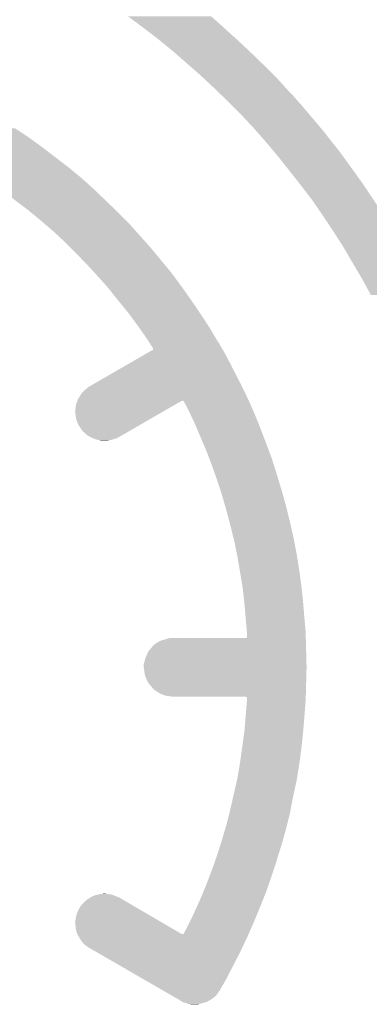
# Model space of a CAD drawing. Extents: x -1.3 to 24.2, y -3.9 to 39.2.
# Tile 23 of 34: x 13.5 to 15.5, y 13.3 to 19. Entities that reach past the tile are written whole.
import ezdxf

# ---------------------------------------------------------------- set-up
doc = ezdxf.new("R2010")
doc.units = 0
doc.layers.add('PRESSURE_24_CLICK_V100_GTO', color=14, linetype='CONTINUOUS')

msp = doc.modelspace()

# ---------------------------------------------------------------- linework, layer by layer
at = {"layer": 'PRESSURE_24_CLICK_V100_GTO'}
for points in [[(14.150344, 18.97888), (14.09192, 19.02206), (14.623506, 18.97888), (14.574158, 19.02206)], [(14.152878, 18.978858), (14.150344, 18.97888), (14.623532, 18.978858), (14.623506, 18.97888)], [(14.152888, 18.976336), (14.152878, 18.978858), (14.626414, 18.976336), (14.623532, 18.978858)], [(14.166852, 18.96618), (14.152888, 18.976336), (14.63802, 18.96618), (14.626414, 18.976336)], [(14.18082, 18.95602), (14.166852, 18.96618), (14.649104, 18.95602), (14.63802, 18.96618)], [(14.240608, 18.9103), (14.18082, 18.95602), (14.69898, 18.9103), (14.649104, 18.95602)], [(14.26386, 18.89252), (14.240608, 18.9103), (14.7193, 18.89252), (14.69898, 18.9103)], [(14.26718, 18.88998), (14.26386, 18.89252), (14.72201, 18.88998), (14.7193, 18.89252)], [(14.351, 18.8214), (14.26718, 18.88998), (14.795162, 18.8214), (14.72201, 18.88998)], [(14.356806, 18.81632), (14.351, 18.8214), (14.80058, 18.81632), (14.795162, 18.8214)], [(14.443892, 18.74012), (14.356806, 18.81632), (14.87932, 18.74012), (14.80058, 18.81632)], [(14.51356, 18.67916), (14.443892, 18.74012), (14.94028, 18.67916), (14.87932, 18.74012)], [(14.532568, 18.66138), (14.51356, 18.67916), (14.95806, 18.66138), (14.94028, 18.67916)], [(14.5923, 18.6055), (14.532568, 18.66138), (15.008702, 18.6055), (14.95806, 18.66138)], [(14.618548, 18.5801), (14.5923, 18.6055), (15.03172, 18.5801), (15.008702, 18.6055)], [(14.634296, 18.56486), (14.618548, 18.5801), (15.04696, 18.56486), (15.03172, 18.5801)], [(14.67104, 18.5293), (14.634296, 18.56486), (15.078418, 18.5293), (15.04696, 18.56486)], [(14.70152, 18.49882), (14.67104, 18.5293), (15.10538, 18.49882), (15.078418, 18.5293)], [(14.74724, 18.4531), (14.70152, 18.49882), (15.144174, 18.4531), (15.10538, 18.49882)], [(14.782882, 18.415), (14.74724, 18.4531), (15.1765, 18.415), (15.144174, 18.4531)], [(14.8209, 18.37436), (14.782882, 18.415), (15.210888, 18.37436), (15.1765, 18.415)], [(12.80668, 18.33372), (12.7254, 18.37182), (13.494656, 18.33372), (13.4366, 18.37182)], [(14.843126, 18.34896), (14.8209, 18.37436), (15.23238, 18.34896), (15.210888, 18.37436)], [(12.84021, 18.31848), (12.80668, 18.33372), (13.517878, 18.31848), (13.494656, 18.33372)], [(12.890502, 18.29562), (12.84021, 18.31848), (13.549052, 18.29562), (13.517878, 18.31848)], [(12.923516, 18.277842), (12.890502, 18.29562), (13.573296, 18.277842), (13.549052, 18.29562)], [(14.869796, 18.31848), (14.843126, 18.34896), (15.25524, 18.31848), (15.23238, 18.34896)], [(14.89202, 18.29308), (14.869796, 18.31848), (15.275412, 18.29308), (15.25524, 18.31848)], [(14.943456, 18.23212), (14.89202, 18.29308), (15.32382, 18.23212), (15.275412, 18.29308)], [(12.86332, 18.14576), (12.931136, 18.2626), (13.74648, 18.14576), (13.59408, 18.2626)], [(12.926038, 18.27784), (12.923516, 18.277842), (13.573298, 18.27784), (13.573296, 18.277842)], [(12.92606, 18.275322), (12.926038, 18.27784), (13.576732, 18.275322), (13.573298, 18.27784)], [(12.928578, 18.2753), (12.92606, 18.275322), (13.576762, 18.2753), (13.576732, 18.275322)], [(12.9286, 18.272782), (12.928578, 18.2753), (13.580196, 18.272782), (13.576762, 18.2753)], [(12.931118, 18.27276), (12.9286, 18.272782), (13.580226, 18.27276), (13.580196, 18.272782)], [(12.93114, 18.262604), (12.931118, 18.27276), (13.594076, 18.262604), (13.580226, 18.27276)], [(12.931136, 18.2626), (12.93114, 18.262604), (13.59408, 18.2626), (13.594076, 18.262604)], [(14.9606, 18.2118), (14.943456, 18.23212), (15.338496, 18.2118), (15.32382, 18.23212)], [(15.017078, 18.14068), (14.9606, 18.2118), (15.38986, 18.14068), (15.338496, 18.2118)], [(12.83531, 18.0975), (12.86332, 18.14576), (13.804796, 18.0975), (13.74648, 18.14576)], [(15.02918, 18.12544), (15.017078, 18.14068), (15.400748, 18.12544), (15.38986, 18.14068)], [(15.087216, 18.05178), (15.02918, 18.12544), (15.45337, 18.05178), (15.400748, 18.12544)], [(13.23594, 18.094982), (13.235918, 18.0975), (13.807838, 18.094982), (13.804796, 18.0975)], [(13.241016, 18.09496), (13.23594, 18.094982), (13.807864, 18.09496), (13.807838, 18.094982)], [(13.255868, 18.0848), (13.241016, 18.09496), (13.82014, 18.0848), (13.807864, 18.09496)], [(13.28928, 18.06194), (13.255868, 18.0848), (13.845744, 18.06194), (13.82014, 18.0848)], [(13.347338, 18.0213), (13.28928, 18.06194), (13.89126, 18.0213), (13.845744, 18.06194)], [(13.36548, 18.0086), (13.347338, 18.0213), (13.90445, 18.0086), (13.89126, 18.0213)], [(13.5128, 17.89684), (13.36548, 18.0086), (14.020508, 17.89684), (13.90445, 18.0086)], [(15.087236, 18.051754), (15.087216, 18.05178), (15.4559, 18.051754), (15.45337, 18.05178)], [(15.089222, 18.049234), (15.087236, 18.051754), (15.455904, 18.049234), (15.4559, 18.051754)], [(15.09522, 18.04162), (15.089222, 18.049234), (15.460982, 18.04162), (15.455904, 18.049234)], [(15.16126, 17.95526), (15.09522, 18.04162), (15.518556, 17.95526), (15.460982, 18.04162)], [(15.22222, 17.866362), (15.16126, 17.95526), (15.57782, 17.866362), (15.518556, 17.95526)], [(13.522078, 17.88922), (13.5128, 17.89684), (14.02842, 17.88922), (14.020508, 17.89684)], [(13.58392, 17.83842), (13.522078, 17.88922), (14.07922, 17.83842), (14.02842, 17.88922)], [(13.604664, 17.82064), (13.58392, 17.83842), (14.097, 17.82064), (14.07922, 17.83842)], [(15.22222, 17.86636), (15.22222, 17.866362), (15.577822, 17.86636), (15.57782, 17.866362)], [(15.28318, 17.77492), (15.22222, 17.86636), (15.632192, 17.77492), (15.577822, 17.86636)], [(13.65504, 17.77746), (13.604664, 17.82064), (14.135554, 17.77746), (14.097, 17.82064)], [(13.72362, 17.71396), (13.65504, 17.77746), (14.19225, 17.71396), (14.135554, 17.77746)], [(15.3416, 17.68348), (15.28318, 17.77492), (15.68656, 17.68348), (15.632192, 17.77492)], [(13.75918, 17.6784), (13.72362, 17.71396), (14.224, 17.6784), (14.19225, 17.71396)], [(13.78966, 17.64792), (13.75918, 17.6784), (14.249226, 17.64792), (14.224, 17.6784)], [(15.344564, 17.6784), (15.3416, 17.68348), (15.68958, 17.6784), (15.68656, 17.68348)], [(15.39494, 17.59204), (15.344564, 17.6784), (15.737306, 17.59204), (15.68958, 17.6784)], [(13.85316, 17.58188), (13.78966, 17.64792), (14.30388, 17.58188), (14.249226, 17.64792)], [(13.900198, 17.53108), (13.85316, 17.58188), (14.34592, 17.53108), (14.30388, 17.58188)], [(15.400982, 17.58188), (15.39494, 17.59204), (15.74292, 17.58188), (15.737306, 17.59204)], [(15.45082, 17.49806), (15.400982, 17.58188), (15.787036, 17.49806), (15.74292, 17.58188)], [(13.91666, 17.5133), (13.900198, 17.53108), (14.35896, 17.5133), (14.34592, 17.53108)], [(13.96859, 17.45488), (13.91666, 17.5133), (14.4018, 17.45488), (14.35896, 17.5133)], [(15.457686, 17.48536), (15.45082, 17.49806), (15.79372, 17.48536), (15.787036, 17.49806)], [(13.97762, 17.44472), (13.96859, 17.45488), (14.409012, 17.44472), (14.4018, 17.45488)], [(14.032012, 17.37614), (13.97762, 17.44472), (14.45768, 17.37614), (14.409012, 17.44472)], [(15.50162, 17.40408), (15.457686, 17.48536), (15.833318, 17.40408), (15.79372, 17.48536)], [(14.03604, 17.37106), (14.032012, 17.37614), (14.461122, 17.37106), (14.45768, 17.37614)], [(14.09446, 17.29994), (14.03604, 17.37106), (14.5093, 17.29994), (14.461122, 17.37106)], [(14.096324, 17.2974), (14.09446, 17.29994), (14.51102, 17.2974), (14.5093, 17.29994)], [(14.15034, 17.22374), (14.096324, 17.2974), (14.55936, 17.22374), (14.51102, 17.2974)], [(14.155674, 17.21612), (14.15034, 17.22374), (14.56436, 17.21612), (14.55936, 17.22374)], [(14.20368, 17.147538), (14.155674, 17.21612), (14.605082, 17.147538), (14.56436, 17.21612)], [(14.211704, 17.134838), (14.20368, 17.147538), (14.612622, 17.134838), (14.605082, 17.147538)], [(14.21331, 17.132294), (14.211704, 17.134838), (14.61516, 17.132294), (14.612622, 17.134838)], [(14.214916, 17.129754), (14.21331, 17.132294), (14.615166, 17.129754), (14.61516, 17.132294)], [(14.218122, 17.124676), (14.214916, 17.129754), (14.620242, 17.124676), (14.615166, 17.129754)], [(14.224538, 17.11452), (14.218122, 17.124676), (14.625322, 17.11452), (14.620242, 17.124676)], [(14.226146, 17.111974), (14.224538, 17.11452), (14.62786, 17.111974), (14.625322, 17.11452)], [(14.227748, 17.10944), (14.226146, 17.111974), (14.627882, 17.10944), (14.62786, 17.111974)], [(14.227762, 17.109418), (14.227748, 17.10944), (14.6304, 17.109418), (14.627882, 17.10944)], [(14.230956, 17.10436), (14.227762, 17.109418), (14.630422, 17.10436), (14.6304, 17.109418)], [(14.23097, 17.104338), (14.230956, 17.10436), (14.63294, 17.104338), (14.630422, 17.10436)], [(14.232564, 17.101816), (14.23097, 17.104338), (14.632942, 17.101816), (14.63294, 17.104338)], [(14.234158, 17.09929), (14.232564, 17.101816), (14.634406, 17.09929), (14.632942, 17.101816)], [(14.236678, 17.09928), (14.234158, 17.09929), (14.634412, 17.09928), (14.634406, 17.09929)], [(14.2367, 17.089126), (14.236678, 17.09928), (14.64029, 17.089126), (14.634412, 17.09928)], [(13.888532, 16.88592), (14.17884, 17.05356), (14.74724, 16.88592), (14.66088, 17.05356)], [(14.17884, 17.05356), (14.231624, 17.08404), (14.66088, 17.05356), (14.643234, 17.08404)], [(14.231624, 17.08404), (14.23416, 17.084062), (14.643234, 17.08404), (14.643222, 17.084062)], [(14.23416, 17.084062), (14.234166, 17.086586), (14.643222, 17.084062), (14.64176, 17.086586)], [(14.234166, 17.086586), (14.2367, 17.089126), (14.64176, 17.086586), (14.64029, 17.089126)], [(13.850618, 16.860518), (13.853162, 16.863062), (14.759558, 16.860518), (14.758324, 16.863062)], [(13.853162, 16.863062), (13.865862, 16.873222), (14.758324, 16.863062), (14.753398, 16.873222)], [(13.865862, 16.873222), (13.870938, 16.87576), (14.753398, 16.873222), (14.752168, 16.87576)], [(13.870938, 16.87576), (13.888532, 16.88592), (14.752168, 16.87576), (14.74724, 16.88592)], [(13.802362, 16.802102), (13.812518, 16.817338), (14.78788, 16.802102), (14.780492, 16.817338)], [(13.812518, 16.817338), (13.822682, 16.83512), (14.780492, 16.817338), (14.771872, 16.83512)], [(13.822682, 16.83512), (13.83538, 16.84782), (14.771872, 16.83512), (14.765714, 16.84782)], [(13.83538, 16.84782), (13.850618, 16.860518), (14.765714, 16.84782), (14.759558, 16.860518)], [(13.78712, 16.74622), (13.78966, 16.766542), (14.327024, 16.74622), (14.362216, 16.766542)], [(13.78966, 16.766542), (13.79474, 16.78432), (14.362216, 16.766542), (14.393002, 16.78432)], [(13.79474, 16.78432), (13.797278, 16.789398), (14.393002, 16.78432), (14.401796, 16.789398)], [(13.797278, 16.7894), (13.798544, 16.791934), (14.404334, 16.7894), (14.406874, 16.791934)], [(13.797278, 16.789398), (13.797278, 16.7894), (14.401796, 16.789398), (14.404334, 16.7894)], [(13.798544, 16.791934), (13.798548, 16.79194), (14.406874, 16.791934), (14.409414, 16.79194)], [(13.798548, 16.79194), (13.79982, 16.794484), (14.792364, 16.79194), (14.79124, 16.794484)], [(13.79982, 16.794484), (13.799822, 16.797024), (14.79124, 16.794484), (14.79012, 16.797024)], [(13.799822, 16.797024), (13.80236, 16.8021), (14.79012, 16.797024), (14.78788, 16.8021)], [(13.80236, 16.8021), (13.802362, 16.802102), (14.78788, 16.8021), (14.78788, 16.802102)], [(14.411954, 16.789406), (14.409414, 16.79194), (14.793482, 16.789406), (14.792364, 16.79194)], [(14.414478, 16.7894), (14.411954, 16.789406), (14.793484, 16.7894), (14.793482, 16.789406)], [(14.4145, 16.786882), (14.414478, 16.7894), (14.794594, 16.786882), (14.793484, 16.7894)], [(14.417018, 16.78686), (14.4145, 16.786882), (14.794604, 16.78686), (14.794594, 16.786882)], [(14.41704, 16.784326), (14.417018, 16.78686), (14.795722, 16.784326), (14.794604, 16.78686)], [(14.43482, 16.7513), (14.41704, 16.784326), (14.810292, 16.7513), (14.795722, 16.784326)], [(14.452062, 16.71574), (14.43482, 16.7513), (14.82598, 16.71574), (14.810292, 16.7513)], [(13.78458, 16.728442), (13.78712, 16.74622), (14.296238, 16.728442), (14.327024, 16.74622)], [(13.78712, 16.70812), (13.78458, 16.728442), (14.261046, 16.70812), (14.296238, 16.728442)], [(13.78966, 16.690342), (13.78712, 16.70812), (14.23026, 16.690342), (14.261046, 16.70812)], [(14.47546, 16.66748), (14.452062, 16.71574), (14.845284, 16.66748), (14.82598, 16.71574)], [(13.794738, 16.67256), (13.78966, 16.690342), (14.199466, 16.67256), (14.23026, 16.690342)], [(13.79982, 16.65986), (13.794738, 16.67256), (14.177474, 16.65986), (14.199466, 16.67256)], [(13.807438, 16.644624), (13.79982, 16.65986), (14.15109, 16.644624), (14.177474, 16.65986)], [(13.809978, 16.64208), (13.807438, 16.644624), (14.146684, 16.64208), (14.15109, 16.644624)], [(13.81252, 16.637002), (13.809978, 16.64208), (14.13789, 16.637002), (14.146684, 16.64208)], [(13.820138, 16.62684), (13.81252, 16.637002), (14.120292, 16.62684), (14.13789, 16.637002)], [(14.492702, 16.62684), (14.47546, 16.66748), (14.86154, 16.62684), (14.845284, 16.66748)], [(13.822678, 16.621764), (13.820138, 16.62684), (14.111502, 16.621764), (14.120292, 16.62684)], [(13.835374, 16.606528), (13.822678, 16.621764), (14.085118, 16.606528), (14.111502, 16.621764)], [(13.837914, 16.60652), (13.835374, 16.606528), (14.085104, 16.60652), (14.085118, 16.606528)], [(13.850618, 16.593822), (13.837914, 16.60652), (14.063116, 16.593822), (14.085104, 16.60652)], [(13.865858, 16.583662), (13.850618, 16.593822), (14.04552, 16.583662), (14.063116, 16.593822)], [(13.870942, 16.58112), (13.865858, 16.583662), (14.04112, 16.58112), (14.04552, 16.583662)], [(13.876026, 16.578578), (13.870942, 16.58112), (14.036038, 16.578578), (14.04112, 16.58112)], [(13.8811, 16.57604), (13.876026, 16.578578), (14.03223, 16.57604), (14.036038, 16.578578)], [(14.52934, 16.54048), (14.492702, 16.62684), (14.89456, 16.54048), (14.86154, 16.62684)], [(13.887032, 16.573498), (13.8811, 16.57604), (14.02842, 16.573498), (14.03223, 16.57604)], [(13.898878, 16.56842), (13.887032, 16.573498), (14.010642, 16.56842), (14.02842, 16.573498)], [(13.91666, 16.56334), (13.898878, 16.56842), (13.99286, 16.56334), (14.010642, 16.56842)], [(13.926892, 16.560782), (13.91666, 16.56334), (13.97762, 16.560782), (13.99286, 16.56334)], [(13.936978, 16.55826), (13.926892, 16.560782), (13.977598, 16.55826), (13.97762, 16.560782)], [(14.54658, 16.49984), (14.52934, 16.54048), (14.909656, 16.49984), (14.89456, 16.54048)], [(14.565034, 16.45158), (14.54658, 16.49984), (14.92758, 16.45158), (14.909656, 16.49984)], [(14.5796, 16.41348), (14.565034, 16.45158), (14.939556, 16.41348), (14.92758, 16.45158)], [(14.59753, 16.36268), (14.5796, 16.41348), (14.95552, 16.36268), (14.939556, 16.41348)], [(14.61008, 16.32712), (14.59753, 16.36268), (14.966386, 16.32712), (14.95552, 16.36268)], [(14.62816, 16.27124), (14.61008, 16.32712), (14.98346, 16.27124), (14.966386, 16.32712)], [(14.63802, 16.24076), (14.62816, 16.27124), (14.991928, 16.24076), (14.98346, 16.27124)], [(14.655438, 16.1798), (14.63802, 16.24076), (15.00886, 16.1798), (14.991928, 16.24076)], [(14.66342, 16.15186), (14.655438, 16.1798), (15.015846, 16.15186), (15.00886, 16.1798)], [(14.68023, 16.08836), (14.66342, 16.15186), (15.03172, 16.08836), (15.015846, 16.15186)], [(14.68628, 16.0655), (14.68023, 16.08836), (15.0368, 16.0655), (15.03172, 16.08836)], [(14.703426, 15.99692), (14.68628, 16.0655), (15.05204, 15.99692), (15.0368, 16.0655)], [(14.70914, 15.97406), (14.703426, 15.99692), (15.056486, 15.97406), (15.05204, 15.99692)], [(14.722856, 15.90548), (14.70914, 15.97406), (15.06982, 15.90548), (15.056486, 15.97406)], [(14.72692, 15.88516), (14.722856, 15.90548), (15.073116, 15.88516), (15.06982, 15.90548)], [(14.739548, 15.8115), (14.72692, 15.88516), (15.08506, 15.8115), (15.073116, 15.88516)], [(14.74216, 15.79626), (14.739548, 15.8115), (15.087092, 15.79626), (15.08506, 15.8115)], [(14.75232, 15.7353), (14.74216, 15.79626), (15.09522, 15.7353), (15.087092, 15.79626)], [(14.755284, 15.71752), (14.75232, 15.7353), (15.09776, 15.71752), (15.09522, 15.7353)], [(14.7574, 15.70482), (14.755284, 15.71752), (15.099134, 15.70482), (15.09776, 15.71752)], [(14.766432, 15.62354), (14.7574, 15.70482), (15.10792, 15.62354), (15.099134, 15.70482)], [(14.76756, 15.61338), (14.766432, 15.62354), (15.108744, 15.61338), (15.10792, 15.62354)], [(14.774746, 15.52956), (14.76756, 15.61338), (15.11554, 15.52956), (15.108744, 15.61338)], [(14.77518, 15.52448), (14.774746, 15.52956), (15.116002, 15.52448), (15.11554, 15.52956)], [(14.781742, 15.445742), (14.77518, 15.52448), (15.12316, 15.445742), (15.116002, 15.52448)], [(14.78259, 15.43558), (14.781742, 15.445742), (15.12316, 15.43558), (15.12316, 15.445742)], [(14.7828, 15.43304), (14.78259, 15.43558), (15.123228, 15.43304), (15.12316, 15.43558)], [(14.234158, 15.364458), (14.24686, 15.37716), (15.125032, 15.364458), (15.124698, 15.37716)], [(14.24686, 15.37716), (14.262098, 15.387318), (15.124698, 15.37716), (15.124432, 15.387318)], [(14.262098, 15.387318), (14.279882, 15.397482), (15.124432, 15.387318), (15.124164, 15.397482)], [(14.279882, 15.397482), (14.333222, 15.41272), (15.124164, 15.397482), (15.123762, 15.41272)], [(14.333222, 15.41272), (14.775184, 15.412722), (15.123762, 15.41272), (15.123762, 15.412722)], [(14.775184, 15.412722), (14.780262, 15.415266), (15.123762, 15.412722), (15.123696, 15.415266)], [(14.780262, 15.415266), (14.7828, 15.420344), (15.123696, 15.415266), (15.123562, 15.420344)], [(14.7828, 15.420344), (14.7828, 15.43304), (15.123562, 15.420344), (15.123228, 15.43304)], [(14.19352, 15.298422), (14.208762, 15.33398), (15.1268, 15.298422), (15.125838, 15.33398)], [(14.208762, 15.33398), (14.212994, 15.33906), (15.125838, 15.33398), (15.1257, 15.33906)], [(14.212994, 15.33906), (14.234158, 15.364458), (15.1257, 15.33906), (15.125032, 15.364458)], [(14.18336, 15.262864), (14.19352, 15.298422), (15.12776, 15.262864), (15.1268, 15.298422)], [(14.18336, 15.24508), (14.18336, 15.262864), (15.12824, 15.24508), (15.12776, 15.262864)], [(14.18336, 15.242542), (14.18336, 15.24508), (15.12824, 15.242542), (15.12824, 15.24508)], [(14.183362, 15.24254), (14.18336, 15.242542), (15.12824, 15.24254), (15.12824, 15.242542)], [(14.1859, 15.22476), (14.183362, 15.24254), (15.127758, 15.22476), (15.12824, 15.24254)], [(14.1859, 15.222222), (14.1859, 15.22476), (15.12769, 15.222222), (15.127758, 15.22476)], [(14.18844, 15.204442), (14.1859, 15.222222), (15.12721, 15.204442), (15.12769, 15.222222)], [(14.193518, 15.18666), (14.18844, 15.204442), (15.126728, 15.18666), (15.12721, 15.204442)], [(14.20114, 15.16888), (14.193518, 15.18666), (15.126248, 15.16888), (15.126728, 15.18666)], [(14.208758, 15.153644), (14.20114, 15.16888), (15.125836, 15.153644), (15.126248, 15.16888)], [(14.23416, 15.12316), (14.208758, 15.153644), (15.125012, 15.12316), (15.125836, 15.153644)], [(14.246858, 15.110462), (14.23416, 15.12316), (15.12467, 15.110462), (15.125012, 15.12316)], [(14.2621, 15.1003), (14.246858, 15.110462), (15.124394, 15.1003), (15.12467, 15.110462)], [(14.279878, 15.09014), (14.2621, 15.1003), (15.12412, 15.09014), (15.124394, 15.1003)], [(14.297658, 15.08252), (14.279878, 15.09014), (15.123914, 15.08252), (15.12412, 15.09014)], [(14.315438, 15.07744), (14.297658, 15.08252), (15.123776, 15.07744), (15.123914, 15.08252)], [(14.33576, 15.0749), (14.315438, 15.07744), (15.123708, 15.0749), (15.123776, 15.07744)], [(14.35354, 15.07236), (14.33576, 15.0749), (15.12364, 15.07236), (15.123708, 15.0749)], [(14.780246, 15.069826), (14.775176, 15.07236), (15.123572, 15.069826), (15.12364, 15.07236)], [(14.77518, 14.96568), (14.782388, 15.054582), (15.11614, 14.96568), (15.12316, 15.054582)], [(14.78026, 15.067284), (14.780246, 15.069826), (15.123502, 15.067284), (15.123572, 15.069826)], [(14.782798, 15.062204), (14.78026, 15.067284), (15.123366, 15.062204), (15.123502, 15.067284)], [(14.782388, 15.054582), (14.7828, 15.059658), (15.12316, 15.054582), (15.123296, 15.059658)], [(14.7828, 15.059658), (14.782798, 15.062204), (15.123296, 15.059658), (15.123366, 15.062204)], [(14.76756, 14.87424), (14.774544, 14.95806), (15.108742, 14.87424), (15.11554, 14.95806)], [(14.774544, 14.95806), (14.77518, 14.96568), (15.11554, 14.95806), (15.11614, 14.96568)], [(14.753096, 14.7701), (14.766148, 14.86408), (15.09776, 14.7701), (15.10792, 14.86408)], [(14.766148, 14.86408), (14.76756, 14.87424), (15.10792, 14.86408), (15.108742, 14.87424)], [(14.74216, 14.69136), (14.753096, 14.7701), (15.087118, 14.69136), (15.09776, 14.7701)], [(14.73962, 14.67612), (14.74216, 14.69136), (15.08506, 14.67612), (15.087118, 14.69136)], [(14.72692, 14.59992), (14.73962, 14.67612), (15.072702, 14.59992), (15.08506, 14.67612)], [(14.701954, 14.4907), (14.722856, 14.58214), (15.0495, 14.4907), (15.06982, 14.58214)], [(14.722856, 14.58214), (14.72692, 14.59992), (15.06982, 14.58214), (15.072702, 14.59992)], [(14.68628, 14.42212), (14.701954, 14.4907), (15.036524, 14.42212), (15.0495, 14.4907)], [(14.67993, 14.39672), (14.68628, 14.42212), (15.03172, 14.39672), (15.036524, 14.42212)], [(14.66342, 14.33068), (14.67993, 14.39672), (15.01521, 14.33068), (15.03172, 14.39672)], [(14.63802, 14.24432), (14.655948, 14.30528), (14.991926, 14.24432), (15.00886, 14.30528)], [(14.655948, 14.30528), (14.66342, 14.33068), (15.00886, 14.30528), (15.01521, 14.33068)], [(14.62844, 14.21384), (14.63802, 14.24432), (14.98346, 14.21384), (14.991926, 14.24432)], [(14.61008, 14.15542), (14.62844, 14.21384), (14.964614, 14.15542), (14.98346, 14.21384)], [(14.5796, 14.06906), (14.598426, 14.122402), (14.937738, 14.06906), (14.95552, 14.122402)], [(14.598426, 14.122402), (14.60201, 14.132558), (14.95552, 14.122402), (14.95806, 14.132558)], [(14.60201, 14.132558), (14.602906, 14.135096), (14.95806, 14.132558), (14.95806, 14.135096)], [(14.602906, 14.135096), (14.61008, 14.15542), (14.95806, 14.135096), (14.964614, 14.15542)], [(14.565032, 14.03096), (14.5796, 14.06906), (14.92504, 14.03096), (14.937738, 14.06906)], [(14.54658, 13.9827), (14.565032, 14.03096), (14.908492, 13.9827), (14.92504, 14.03096)], [(14.529844, 13.94206), (14.54658, 13.9827), (14.89456, 13.94206), (14.908492, 13.9827)], [(13.835382, 13.878562), (13.850618, 13.891258), (14.088922, 13.878562), (14.0672, 13.891258)], [(13.850618, 13.891258), (13.855706, 13.89634), (14.0672, 13.891258), (14.058506, 13.89634)], [(13.855706, 13.89634), (13.858246, 13.896344), (14.058506, 13.89634), (14.0585, 13.896344)], [(13.858246, 13.896344), (13.869732, 13.904002), (14.0585, 13.896344), (14.045398, 13.904002)], [(13.869732, 13.904002), (13.877286, 13.909038), (14.04112, 13.904002), (14.033502, 13.909038)], [(13.877286, 13.909038), (13.8811, 13.91158), (14.033502, 13.909038), (14.02842, 13.91158)], [(13.8811, 13.91158), (13.898882, 13.9192), (14.02842, 13.91158), (14.010638, 13.9192)], [(13.898882, 13.9192), (13.919192, 13.924278), (14.010638, 13.9192), (13.995402, 13.924278)], [(13.919192, 13.924278), (13.9192, 13.92428), (13.995402, 13.924278), (13.992862, 13.92428)], [(13.9192, 13.92428), (13.934442, 13.92682), (13.992862, 13.92428), (13.97508, 13.92682)], [(13.93698, 13.92682), (13.954762, 13.92936), (13.97508, 13.92682), (13.954762, 13.92936)], [(14.04112, 13.904002), (14.041154, 13.906482), (14.045398, 13.904002), (14.041154, 13.906482)], [(14.491392, 13.85316), (14.51102, 13.89634), (14.859, 13.85316), (14.876272, 13.89634)], [(14.51102, 13.89634), (14.529844, 13.94206), (14.876272, 13.89634), (14.89456, 13.94206)], [(13.802364, 13.832842), (13.8049, 13.835384), (14.167142, 13.832842), (14.162792, 13.835384)], [(13.8049, 13.835384), (13.807456, 13.843), (14.162792, 13.835384), (14.149762, 13.843)], [(13.807456, 13.843), (13.809986, 13.843014), (14.149762, 13.843), (14.14974, 13.843014)], [(13.809986, 13.843014), (13.817602, 13.85824), (14.14974, 13.843014), (14.12369, 13.85824)], [(13.817602, 13.85824), (13.82268, 13.86332), (14.12369, 13.85824), (14.114998, 13.86332)], [(13.82268, 13.86332), (13.835382, 13.878562), (14.114998, 13.86332), (14.088922, 13.878562)], [(14.47292, 13.81252), (14.491392, 13.85316), (14.842264, 13.81252), (14.859, 13.85316)], [(13.78458, 13.759182), (13.789662, 13.794742), (14.293162, 13.759182), (14.232326, 13.794742)], [(13.789662, 13.794742), (13.7922, 13.802362), (14.232326, 13.794742), (14.219288, 13.802362)], [(13.7922, 13.802362), (13.794742, 13.815062), (14.219288, 13.802362), (14.19756, 13.815062)], [(13.794742, 13.815062), (13.79982, 13.825222), (14.19756, 13.815062), (14.180178, 13.825222)], [(13.79982, 13.825222), (13.802364, 13.832842), (14.180178, 13.825222), (14.167142, 13.832842)], [(14.450752, 13.7668), (14.47292, 13.81252), (14.82344, 13.7668), (14.842264, 13.81252)], [(13.78712, 13.73886), (13.78458, 13.759182), (14.32793, 13.73886), (14.293162, 13.759182)], [(13.78966, 13.721082), (13.78712, 13.73886), (14.358346, 13.721082), (14.32793, 13.73886)], [(13.794738, 13.700762), (13.78966, 13.721082), (14.39311, 13.700762), (14.358346, 13.721082)], [(14.417042, 13.700764), (14.43228, 13.7287), (14.794306, 13.700764), (14.80663, 13.7287)], [(14.43228, 13.7287), (14.450752, 13.7668), (14.80663, 13.7287), (14.82344, 13.7668)], [(13.79728, 13.69568), (13.794738, 13.700762), (14.401804, 13.69568), (14.39311, 13.700762)], [(13.80236, 13.68552), (13.79728, 13.69568), (14.78758, 13.68552), (14.792062, 13.69568)], [(13.805264, 13.68044), (13.80236, 13.68552), (14.78534, 13.68044), (14.78758, 13.68552)], [(13.812522, 13.667738), (13.805264, 13.68044), (14.779362, 13.667738), (14.78534, 13.68044)], [(13.82268, 13.6525), (13.812522, 13.667738), (14.77219, 13.6525), (14.779362, 13.667738)], [(14.401804, 13.69568), (14.4145, 13.695702), (14.792062, 13.69568), (14.792072, 13.695702)], [(14.4145, 13.695702), (14.414522, 13.69822), (14.792072, 13.695702), (14.793184, 13.69822)], [(14.414522, 13.69822), (14.41704, 13.698242), (14.793184, 13.69822), (14.793192, 13.698242)], [(14.41704, 13.698242), (14.417042, 13.700764), (14.793192, 13.698242), (14.794306, 13.700764)], [(13.835378, 13.637262), (13.82268, 13.6525), (14.76502, 13.637262), (14.77219, 13.6525)], [(13.85062, 13.62456), (13.835378, 13.637262), (14.759042, 13.62456), (14.76502, 13.637262)], [(13.865858, 13.614402), (13.85062, 13.62456), (14.754262, 13.614402), (14.759042, 13.62456)], [(13.87094, 13.61186), (13.865858, 13.614402), (14.753066, 13.61186), (14.754262, 13.614402)], [(13.90172, 13.59408), (13.87094, 13.61186), (14.7447, 13.59408), (14.753066, 13.61186)], [(14.191922, 13.42644), (13.90172, 13.59408), (14.65834, 13.42644), (14.7447, 13.59408)], [(14.288656, 13.37056), (14.191922, 13.42644), (14.62532, 13.37056), (14.65834, 13.42644)], [(14.29745, 13.36548), (14.288656, 13.37056), (14.622778, 13.36548), (14.62532, 13.37056)], [(14.297594, 13.365396), (14.29745, 13.36548), (14.622692, 13.365396), (14.622778, 13.36548)], [(14.323828, 13.350242), (14.297594, 13.365396), (14.61262, 13.350242), (14.620198, 13.365396)], [(14.350216, 13.334998), (14.323828, 13.350242), (14.599918, 13.334998), (14.61262, 13.350242)], [(14.372198, 13.3223), (14.350216, 13.334998), (14.58468, 13.3223), (14.599918, 13.334998)], [(14.389782, 13.312142), (14.372198, 13.3223), (14.569442, 13.312142), (14.58468, 13.3223)], [(14.62024, 13.362992), (14.620198, 13.365396), (14.62024, 13.362992), (14.622692, 13.365396)], [(14.394182, 13.3096), (14.389782, 13.312142), (14.564994, 13.3096), (14.569442, 13.312142)], [(14.4018, 13.30452), (14.394182, 13.3096), (14.556104, 13.30452), (14.564994, 13.3096)], [(14.40434, 13.301984), (14.4018, 13.30452), (14.551668, 13.301984), (14.556104, 13.30452)], [(14.404356, 13.301978), (14.40434, 13.301984), (14.551658, 13.301978), (14.551668, 13.301984)], [(14.417036, 13.296902), (14.404356, 13.301978), (14.533888, 13.296902), (14.551658, 13.301978)], [(14.422116, 13.2969), (14.417036, 13.296902), (14.533882, 13.2969), (14.533888, 13.296902)], [(14.439898, 13.289282), (14.422116, 13.2969), (14.507216, 13.289282), (14.533882, 13.2969)], [(14.46022, 13.28674), (14.439898, 13.289282), (14.498318, 13.28674), (14.507216, 13.289282)]]:
    msp.add_solid(points, dxfattribs=at)

doc.saveas('drawing.dxf')
